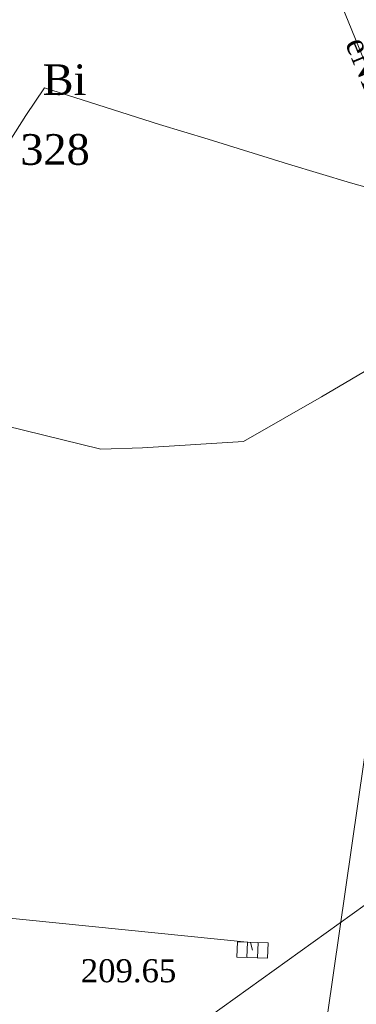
# Model space of a CAD drawing. Extents: x 7414218 to 7427513, y 5544630 to 5555035.
# Tile 27 of 46: x 7419568 to 7419579, y 5549553 to 5549585. Entities that reach past the tile are written whole.
import ezdxf
from ezdxf.enums import TextEntityAlignment as Align

# ---------------------------------------------------------------- set-up
doc = ezdxf.new("R2010")
doc.units = 0
doc.layers.get('0').update_dxf_attribs({"linetype": 'CONTINUOUS'})
doc.layers.add('EGDE_O', color=7, linetype='CONTINUOUS', lineweight=18)
doc.layers.add('GUPPRZ_O', color=7, linetype='CONTINUOUS', lineweight=18)
for name, color, linetype, lineweight, true_color in [('EGUG_O', 7, 'CONTINUOUS', 18, 0x008000), ('SUEP', 1, 'CONTINUOUS', 18, 0xff0000), ('SUEP_O', 1, 'CONTINUOUS', 18, 0xff0000), ('SUKK', 7, 'CONTINUOUS', 18, 0x803300), ('SUKP', 7, 'CONTINUOUS', 18, 0x803300)]:
    doc.layers.add(name, color=color, linetype=linetype, lineweight=lineweight, true_color=true_color)
doc.styles.add('Times New Roman', font='times.ttf')

# ---------------------------------------------------------------- blocks, each defined once
blk = doc.blocks.new('GUPKKS1')
at = {"color": 0}
blk.add_lwpolyline([(0.5, -0.25), (-0.5, -0.25), (-0.5, 0.25), (0.5, 0.25)], close=True, dxfattribs=at)
for points in [[(-0.175, -0.25), (-0.175, 0.25)], [(0.175, -0.25), (0.175, 0.25)]]:
    blk.add_lwpolyline(points, dxfattribs=at)

msp = doc.modelspace()

# ---------------------------------------------------------------- linework, layer by layer
at = {"layer": 'SUEP', "linetype": 'Continuous', "lineweight": 18, "elevation": 10.14}
for points in [[(7417746.358, 5549831.463), (7418038.81, 5549766.35), (7418280.02, 5549712.495), (7418523.432, 5549585.319), (7418752.973, 5549465.244), (7418900.78, 5549387.21), (7419156.21, 5549254.06), (7419188.28, 5549274.74), (7419308.66, 5549362.72), (7419462.94, 5549472.73), (7419590.72, 5549564.27), (7419591.77, 5549565.02)], [(7419581.79, 5549579.17), (7419581.74, 5549579.58), (7419580.94, 5549580.91), (7419578.19, 5549587.64), (7419582.5, 5549600.12), (7419585.08, 5549617.71), (7419580.66, 5549625.73), (7419577.85, 5549629.57), (7419572.8, 5549635.4), (7419565.07, 5549638.29), (7419559.66, 5549639.34), (7419558.78, 5549639.26), (7419558.69, 5549639.52), (7419558.58, 5549639.25), (7419556.27, 5549639), (7419509.73, 5549632.34), (7419509.6, 5549632.62), (7419509.52, 5549632.3), (7419497.38, 5549630.51)], [(7419582.09, 5549579.02), (7419581.31, 5549576.84), (7419580.28, 5549574.1), (7419578.32, 5549572.95), (7419575.78, 5549571.49), (7419572.48, 5549571.29), (7419571.12, 5549571.25), (7419567.98, 5549572.02), (7419565.97, 5549572.54), (7419565, 5549572.8), (7419563.73, 5549574.66), (7419565.29, 5549576.94), (7419566.52, 5549578.83), (7419567.71, 5549580.61), (7419568.68, 5549582.11), (7419569.29, 5549583.02), (7419570.52, 5549582.62), (7419573.04, 5549581.82), (7419574.62, 5549581.34), (7419577.24, 5549580.53), (7419579.27, 5549579.92), (7419580.9, 5549579.46), (7419581.79, 5549579.17)], [(7419582.09, 5549579.02), (7419582.28, 5549578.92), (7419578.11, 5549550.04), (7419575.92, 5549536.71), (7419574.77, 5549527.23), (7419574.37, 5549524.66), (7419572.4, 5549524.92), (7419561.76, 5549525.57), (7419523.01, 5549528.33), (7419517.32, 5549530.65), (7419514.73, 5549530.14)]]:
    msp.add_lwpolyline(points, dxfattribs=at)
at = {"layer": 'SUKP', "linetype": 'Continuous', "lineweight": 18, "elevation": 10.14}
msp.add_lwpolyline([(7419459.01, 5549567.19), (7419459.54, 5549567.29), (7419490.34, 5549563.77), (7419491.36, 5549563.59), (7419521.46, 5549560.61), (7419521.52, 5549560.5), (7419521.59, 5549560.63), (7419548.91, 5549557.9), (7419548.92, 5549557.75), (7419548.99, 5549557.9), (7419576, 5549555.17), (7419576.07, 5549554.93)], dxfattribs=at)

# ---------------------------------------------------------------- block references
at = {"layer": 'SUKK', "linetype": 'Continuous', "lineweight": 18, "rotation": 357.7090000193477}
msp.add_blockref('GUPKKS1', (7419576.07, 5549554.93, 10.16), dxfattribs=at)

# ---------------------------------------------------------------- texts
at = {"layer": 'EGDE_O', "linetype": 'Continuous', "lineweight": 0, "style": 'Times New Roman'}
msp.add_text('328', height=1, rotation=360, dxfattribs=at).set_placement((7419569.63, 5549580.507, 10.8), align=Align.CENTER)
at = {"layer": 'EGUG_O', "linetype": 'Continuous', "lineweight": 0, "style": 'Times New Roman'}
msp.add_text('Bi', height=1, dxfattribs=at).set_placement((7419569.94, 5549582.78, 10.8), align=Align.CENTER)
at = {"layer": 'GUPPRZ_O', "linetype": 'Continuous', "lineweight": 0, "style": 'Times New Roman'}
msp.add_text('209.65', height=0.75, rotation=360, dxfattribs=at).set_placement((7419570.47, 5549553.88, 10.8))
at = {"layer": 'SUEP_O', "linetype": 'Continuous', "lineweight": 0, "style": 'Times New Roman'}
msp.add_text('eND', height=0.75, rotation=292.397, dxfattribs=at).set_placement((7419579.08, 5549584.47, 10.8))

doc.saveas('drawing.dxf')
